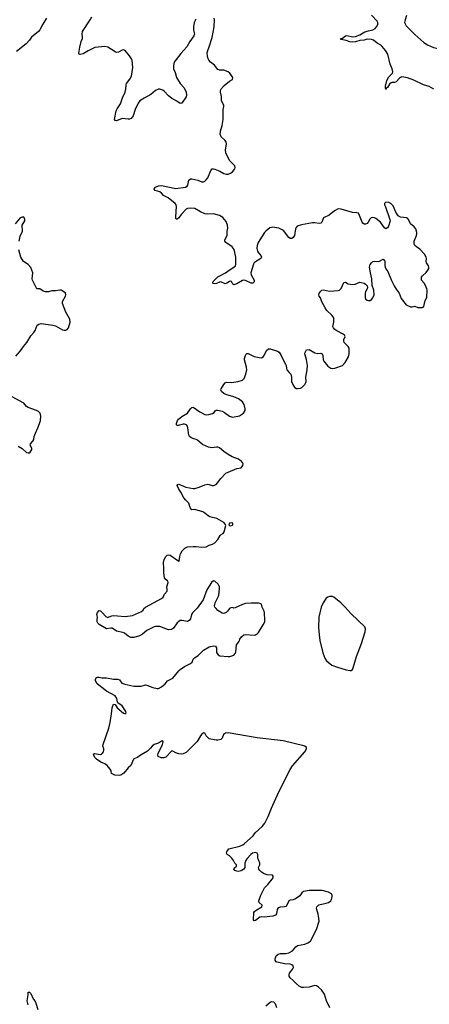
# Model space of a CAD drawing. Header units: inches. Extents: x 2005975 to 2217453, y 644152 to 846769.
# Tile 113 of 162: x 2121854 to 2127508, y 782481 to 796091. Entities that reach past the tile are written whole.
import ezdxf

# ---------------------------------------------------------------- set-up
doc = ezdxf.new("R2010")
doc.units = ezdxf.units.IN
doc.header["$MEASUREMENT"] = 0
doc.layers.add('C1728', color=7, linetype='Continuous')
doc.layers.add('C1729', color=7, linetype='Continuous')

msp = doc.modelspace()

# ---------------------------------------------------------------- linework, layer by layer
at = {"layer": 'C1728', "color": 6, "elevation": 300}
for points in [[(2126137, 782430), (2126090, 782529), (2126060, 782620), (2126020, 782680), (2125979, 782719), (2125950, 782738), (2125930, 782739), (2125850, 782719), (2125770, 782715), (2125750, 782715), (2125710, 782733), (2125670, 782767), (2125631, 782810), (2125588, 782848), (2125574, 782870), (2125573, 782890), (2125579, 782910), (2125624, 782970), (2125633, 782990), (2125630, 783011), (2125610, 783027), (2125590, 783035), (2125510, 783042), (2125410, 783062), (2125396, 783070), (2125381, 783090), (2125381, 783110), (2125393, 783150), (2125424, 783176), (2125456, 783184), (2125530, 783184), (2125570, 783192), (2125620, 783220), (2125666, 783274), (2125690, 783293), (2125790, 783313), (2125830, 783330), (2125870, 783356), (2125950, 783515), (2125987, 783630), (2125985, 783670), (2125975, 783725), (2125954, 783790), (2125951, 783810), (2125956, 783830), (2125985, 783855), (2126083, 783877), (2126119, 783890), (2126147, 783910), (2126159, 783930), (2126168, 783970), (2126167, 783990), (2126157, 784010), (2126119, 784030), (2126030, 784056), (2125850, 784054), (2125770, 784038), (2125750, 784021), (2125720, 783980), (2125663, 783937), (2125630, 783923), (2125590, 783920), (2125570, 783910), (2125542, 783850), (2125530, 783835), (2125510, 783826), (2125450, 783825), (2125424, 783816), (2125410, 783790), (2125399, 783730), (2125386, 783714), (2125350, 783701), (2125230, 783684), (2125190, 783692), (2125170, 783684), (2125110, 783640), (2125090, 783637), (2125082, 783650), (2125088, 783750), (2125096, 783764), (2125118, 783782), (2125196, 783830), (2125199, 783850), (2125160, 783890), (2125154, 783910), (2125184, 783990), (2125232, 784090), (2125281, 784139), (2125338, 784210), (2125351, 784230), (2125354, 784254), (2125344, 784264), (2125270, 784269), (2125230, 784283), (2125190, 784307), (2125168, 784330), (2125155, 784350), (2125149, 784370), (2125169, 784410), (2125169, 784430), (2125155, 784470), (2125145, 784485), (2125141, 784510), (2125143, 784550), (2125132, 784572), (2125110, 784579), (2125090, 784577), (2125069, 784570), (2125043, 784550), (2124990, 784494), (2124974, 784470), (2124961, 784430), (2124961, 784370), (2124949, 784350), (2124913, 784327), (2124870, 784319), (2124850, 784320), (2124824, 784330), (2124812, 784350), (2124816, 784364), (2124845, 784390), (2124847, 784410), (2124823, 784430), (2124806, 784470), (2124783, 784503), (2124750, 784531), (2124718, 784550), (2124708, 784570), (2124712, 784590), (2124743, 784630), (2124891, 784669), (2124933, 784687), (2124957, 784703), (2125079, 784810), (2125105, 784850), (2125200, 784940), (2125236, 784984), (2125285, 785075), (2125330, 785190), (2125430, 785418), (2125590, 785728), (2125622, 785778), (2125789, 785970), (2125812, 786010), (2125814, 786030), (2125810, 786036), (2125791, 786050), (2125775, 786055), (2125490, 786122), (2125130, 786166), (2124730, 786233), (2124694, 786230), (2124679, 786221), (2124669, 786210), (2124650, 786160), (2124630, 786143), (2124590, 786130), (2124566, 786130), (2124470, 786149), (2124430, 786190), (2124410, 786229), (2124390, 786232), (2124370, 786216), (2124350, 786191), (2124305, 786115), (2124287, 786093), (2124150, 785962), (2124110, 785944), (2124090, 785940), (2124050, 785942), (2124010, 785958), (2123970, 785982), (2123950, 785979), (2123870, 785897), (2123846, 785886), (2123806, 785886), (2123767, 785907), (2123760, 785930), (2123765, 785950), (2123824, 786070), (2123831, 786091), (2123833, 786113), (2123830, 786122), (2123823, 786117), (2123810, 786117), (2123782, 786098), (2123755, 786085), (2123709, 786070), (2123682, 786050), (2123660, 786020), (2123618, 785982), (2123530, 785930), (2123485, 785895), (2123423, 785870), (2123390, 785780), (2123351, 785749), (2123290, 785678), (2123250, 785648), (2123230, 785642), (2123169, 785650), (2123121, 785670), (2123115, 785710), (2123105, 785730), (2123061, 785781), (2123030, 785805), (2122975, 785830), (2122913, 785870), (2122894, 785890), (2122872, 785930), (2122879, 785941), (2122890, 785946), (2122965, 785935), (2122982, 785938), (2122994, 785946), (2123010, 785970), (2123016, 785990), (2123015, 786010), (2123003, 786050), (2123004, 786070), (2123084, 786296), (2123102, 786378), (2123122, 786498), (2123130, 786581), (2123150, 786630), (2123170, 786626), (2123201, 786581), (2123285, 786505), (2123310, 786497), (2123324, 786510), (2123318, 786530), (2123270, 786606), (2123208, 786650), (2123202, 786662), (2123197, 786710), (2123170, 786745), (2123050, 786809), (2122922, 786910), (2122901, 786950), (2122899, 786970), (2122908, 786992), (2122930, 787001), (2122950, 787001), (2122990, 786995), (2123050, 786993), (2123150, 786974), (2123210, 786973), (2123230, 786964), (2123262, 786922), (2123304, 786904), (2123430, 786880), (2123483, 786877), (2123530, 786880), (2123590, 786895), (2123610, 786893), (2123690, 786858), (2123750, 786846), (2123770, 786848), (2123813, 786870), (2123860, 786910), (2123895, 786950), (2123970, 786990), (2124050, 787091), (2124070, 787110), (2124130, 787149), (2124214, 787190), (2124236, 787210), (2124250, 787250), (2124267, 787270), (2124316, 787304), (2124390, 787377), (2124470, 787421), (2124530, 787434), (2124556, 787430), (2124572, 787410), (2124570, 787346), (2124595, 787310), (2124619, 787299), (2124730, 787287), (2124753, 787290), (2124810, 787309), (2124830, 787330), (2124837, 787350), (2124845, 787450), (2124879, 787490), (2124889, 787511), (2124892, 787530), (2124918, 787562), (2124950, 787588), (2124967, 787593), (2125090, 787585), (2125110, 787590), (2125130, 787601), (2125150, 787621), (2125216, 787724), (2125236, 787770), (2125239, 787790), (2125234, 787890), (2125230, 787913), (2125200, 787970), (2125190, 788010), (2125170, 788021), (2125150, 788024), (2125050, 788026), (2124970, 788021), (2124930, 788009), (2124830, 787960), (2124810, 787958), (2124790, 787965), (2124770, 787962), (2124750, 787953), (2124724, 787916), (2124704, 787896), (2124670, 787883), (2124650, 787887), (2124590, 787925), (2124564, 787950), (2124550, 787972), (2124545, 787990), (2124552, 788030), (2124603, 788130), (2124613, 788230), (2124610, 788251), (2124594, 788290), (2124550, 788331), (2124530, 788333), (2124504, 788310), (2124436, 788210), (2124387, 788070), (2124303, 787957), (2124240, 787890), (2124227, 787870), (2124210, 787810), (2124194, 787786), (2124170, 787772), (2124090, 787785), (2124070, 787784), (2124050, 787773), (2124030, 787753), (2123979, 787681), (2123950, 787662), (2123910, 787659), (2123870, 787670), (2123790, 787702), (2123730, 787704), (2123710, 787699), (2123610, 787650), (2123550, 787599), (2123510, 787574), (2123430, 787549), (2123390, 787551), (2123350, 787571), (2123299, 787610), (2123280, 787620), (2123190, 787639), (2123130, 787680), (2123110, 787682), (2123050, 787671), (2122950, 787730), (2122933, 787750), (2122924, 787770), (2122922, 787790), (2122930, 787830), (2122921, 787870), (2122930, 787898), (2122950, 787924), (2122970, 787919), (2122990, 787902), (2123042, 787842), (2123069, 787829), (2123090, 787835), (2123127, 787853), (2123150, 787857), (2123310, 787841), (2123410, 787855), (2123537, 787910), (2123558, 787930), (2123568, 787950), (2123590, 787970), (2123810, 788089), (2123833, 788110), (2123855, 788150), (2123890, 788190), (2123891, 788210), (2123884, 788250), (2123905, 788310), (2123897, 788330), (2123870, 788355), (2123855, 788375), (2123847, 788406), (2123843, 788450), (2123845, 788505), (2123840, 788590), (2123849, 788630), (2123871, 788670), (2123890, 788687), (2123906, 788694), (2123930, 788690), (2124037, 788617), (2124050, 788603), (2124057, 788610), (2124063, 788670), (2124073, 788710), (2124096, 788750), (2124134, 788786), (2124170, 788804), (2124250, 788811), (2124290, 788810), (2124370, 788799), (2124430, 788806), (2124470, 788829), (2124517, 788843), (2124550, 788861), (2124590, 788904), (2124621, 788959), (2124641, 788979), (2124661, 788990), (2124677, 789010), (2124699, 789099), (2124695, 789115), (2124670, 789143), (2124575, 789195), (2124478, 789218), (2124454, 789234), (2124412, 789272), (2124382, 789290), (2124270, 789320), (2124230, 789318), (2124223, 789323), (2124207, 789347), (2124190, 789408), (2124149, 789449), (2124122, 789482), (2124079, 789559), (2124050, 789601), (2124030, 789652), (2124036, 789664), (2124050, 789670), (2124149, 789629), (2124250, 789613), (2124270, 789613), (2124330, 789630), (2124410, 789660), (2124450, 789670), (2124470, 789668), (2124510, 789653), (2124530, 789650), (2124545, 789655), (2124570, 789671), (2124629, 789750), (2124699, 789821), (2124730, 789838), (2124850, 789887), (2124910, 789898), (2124935, 789930), (2124937, 789950), (2124931, 789970), (2124910, 789991), (2124897, 790000)], [(2121972, 782472), (2121959, 782530), (2121970, 782610), (2121970, 782651), (2121990, 782651), (2122010, 782631), (2122038, 782558), (2122050, 782546), (2122070, 782511), (2122105, 782410)], [(2125250, 782460), (2125310, 782510), (2125330, 782518), (2125356, 782516), (2125381, 782490), (2125398, 782438)]]:
    msp.add_lwpolyline(points, dxfattribs=at)
for points in [[(2124776, 789136), (2124751, 789130), (2124743, 789110), (2124750, 789101), (2124770, 789093), (2124790, 789104), (2124796, 789110), (2124796, 789130)], [(2126170, 788120), (2126130, 788120), (2126109, 788111), (2126087, 788093), (2126042, 788030), (2126017, 787970), (2125983, 787830), (2125980, 787690), (2125986, 787590), (2125997, 787510), (2126037, 787337), (2126065, 787265), (2126088, 787230), (2126163, 787170), (2126240, 787140), (2126362, 787102), (2126410, 787094), (2126430, 787097), (2126449, 787111), (2126459, 787130), (2126505, 787290), (2126574, 787466), (2126624, 787630), (2126630, 787670), (2126617, 787697), (2126430, 787880), (2126349, 787970), (2126288, 788030), (2126190, 788111)]]:
    msp.add_lwpolyline(points, close=True, dxfattribs=at)
at = {"layer": 'C1729', "color": 6}
for points, elevation in [([(2122226, 796114), (2122172, 796028), (2122132, 795950), (2122113, 795927), (2122019, 795850), (2121989, 795810), (2121941, 795759), (2121810, 795651)], 300), ([(2124284, 796096), (2124262, 796050), (2124251, 795990), (2124251, 795950), (2124264, 795910), (2124265, 795890), (2124257, 795870), (2124201, 795790), (2124162, 795718), (2124078, 795622), (2123998, 795522), (2123980, 795490), (2123976, 795450), (2123979, 795410), (2124000, 795360), (2124018, 795290), (2124070, 795210), (2124125, 795150), (2124153, 795087), (2124156, 795050), (2124150, 795023), (2124090, 794937), (2124070, 794932), (2124025, 794965), (2123950, 795008), (2123910, 795037), (2123850, 795102), (2123830, 795115), (2123790, 795129), (2123770, 795129), (2123730, 795113), (2123662, 795058), (2123570, 795008), (2123512, 794968), (2123490, 794935), (2123450, 794850), (2123420, 794760), (2123395, 794725), (2123370, 794716), (2123350, 794714), (2123270, 794725), (2123190, 794695), (2123170, 794697), (2123164, 794710), (2123188, 794830), (2123201, 794859), (2123245, 794930), (2123271, 795010), (2123311, 795090), (2123321, 795130), (2123322, 795190), (2123328, 795210), (2123374, 795270), (2123396, 795310), (2123416, 795430), (2123405, 795530), (2123398, 795550), (2123371, 795591), (2123310, 795663), (2123293, 795673), (2123270, 795668), (2123219, 795641), (2123190, 795638), (2123170, 795645), (2123070, 795709), (2123030, 795722), (2122890, 795705), (2122799, 795661), (2122730, 795620), (2122690, 795609), (2122676, 795616), (2122671, 795630), (2122682, 795710), (2122701, 795790), (2122720, 795830), (2122723, 795850), (2122716, 795890), (2122721, 795930), (2122828, 796090), (2122849, 796130)], 300), ([(2124897, 790000), (2124875, 790015), (2124789, 790050), (2124730, 790082), (2124670, 790122), (2124610, 790173), (2124590, 790180), (2124570, 790181), (2124508, 790172), (2124460, 790180), (2124377, 790217), (2124310, 790277), (2124290, 790289), (2124242, 790302), (2124216, 790316), (2124199, 790330), (2124187, 790350), (2124176, 790450), (2124170, 790473), (2124156, 790490), (2124130, 790500), (2124110, 790500), (2124043, 790483), (2124030, 790483), (2124018, 790490), (2124017, 790510), (2124034, 790550), (2124048, 790570), (2124090, 790607), (2124170, 790650), (2124210, 790710), (2124230, 790730), (2124250, 790733), (2124339, 790670), (2124410, 790634), (2124430, 790629), (2124467, 790633), (2124514, 790646), (2124537, 790663), (2124554, 790686), (2124567, 790693), (2124586, 790694), (2124650, 790682), (2124683, 790663), (2124750, 790610), (2124790, 790597), (2124890, 790616), (2124943, 790650), (2124966, 790690), (2124967, 790710), (2124954, 790770), (2124928, 790810), (2124876, 790850), (2124810, 790880), (2124701, 790910), (2124670, 790925), (2124642, 790950), (2124632, 790972), (2124634, 790990), (2124674, 791050), (2124690, 791070), (2124710, 791082), (2124778, 791078), (2124870, 791090), (2124929, 791110), (2124952, 791130), (2124978, 791190), (2124990, 791250), (2124987, 791290), (2124957, 791390), (2124958, 791410), (2124976, 791464), (2124990, 791475), (2125010, 791476), (2125090, 791434), (2125160, 791420), (2125190, 791419), (2125213, 791430), (2125228, 791450), (2125262, 791518), (2125290, 791542), (2125310, 791543), (2125411, 791511), (2125434, 791494), (2125463, 791450), (2125500, 791370), (2125525, 791330), (2125532, 791310), (2125535, 791270), (2125542, 791250), (2125576, 791216), (2125595, 791190), (2125606, 791150), (2125608, 791088), (2125632, 791030), (2125650, 791007), (2125670, 790995), (2125690, 790992), (2125730, 790996), (2125750, 791008), (2125792, 791050), (2125805, 791075), (2125808, 791092), (2125803, 791150), (2125823, 791250), (2125828, 791310), (2125815, 791395), (2125790, 791470), (2125793, 791490), (2125814, 791526), (2125850, 791530), (2125930, 791484), (2125970, 791477), (2126010, 791482), (2126030, 791471), (2126038, 791450), (2126044, 791390), (2126053, 791373), (2126110, 791304), (2126150, 791274), (2126170, 791269), (2126206, 791274), (2126310, 791312), (2126347, 791353), (2126391, 791430), (2126401, 791470), (2126404, 791530), (2126400, 791550), (2126390, 791572), (2126334, 791630), (2126327, 791650), (2126330, 791670), (2126347, 791710), (2126337, 791730), (2126310, 791751), (2126230, 791791), (2126204, 791810), (2126187, 791830), (2126179, 791850), (2126192, 791912), (2126190, 791970), (2126165, 792005), (2126094, 792070), (2126070, 792106), (2126024, 792190), (2126005, 792245), (2125988, 792270), (2125982, 792290), (2125987, 792310), (2126010, 792340), (2126026, 792354), (2126050, 792359), (2126130, 792340), (2126250, 792347), (2126267, 792353), (2126290, 792376), (2126330, 792460), (2126350, 792461), (2126390, 792440), (2126450, 792429), (2126485, 792435), (2126550, 792462), (2126570, 792459), (2126610, 792448), (2126630, 792436), (2126653, 792410), (2126655, 792390), (2126650, 792370), (2126629, 792330), (2126625, 792310), (2126623, 792250), (2126630, 792230), (2126650, 792213), (2126670, 792208), (2126690, 792210), (2126710, 792223), (2126730, 792245), (2126748, 792290), (2126745, 792350), (2126718, 792418), (2126715, 792510), (2126697, 792590), (2126685, 792670), (2126693, 792707), (2126710, 792731), (2126730, 792747), (2126750, 792753), (2126810, 792747), (2126870, 792779), (2126888, 792768), (2126894, 792750), (2126893, 792693), (2126898, 792670), (2126910, 792646), (2126937, 792610), (2126987, 792487), (2127024, 792410), (2127050, 792365), (2127092, 792310), (2127119, 792239), (2127187, 792150), (2127250, 792123), (2127270, 792121), (2127310, 792130), (2127350, 792114), (2127370, 792111), (2127410, 792114), (2127433, 792127), (2127452, 792208), (2127473, 792250), (2127480, 792350), (2127476, 792370), (2127457, 792417), (2127436, 792450), (2127403, 792490), (2127399, 792510), (2127403, 792530), (2127416, 792550), (2127463, 792597), (2127490, 792630), (2127501, 792650), (2127502, 792670), (2127497, 792690), (2127472, 792730), (2127467, 792750), (2127470, 792790), (2127463, 792810), (2127440, 792850), (2127379, 792919), (2127330, 792951), (2127311, 792970), (2127301, 792990), (2127300, 793030), (2127333, 793110), (2127337, 793130), (2127336, 793150), (2127321, 793201), (2127300, 793230), (2127247, 793267), (2127222, 793330), (2127209, 793349), (2127194, 793354), (2127110, 793362), (2127080, 793380), (2127045, 793430), (2127010, 793516), (2126978, 793550), (2126950, 793566), (2126910, 793571), (2126888, 793550), (2126889, 793530), (2126903, 793503), (2126965, 793330), (2126966, 793310), (2126944, 793236), (2126930, 793212), (2126910, 793202), (2126890, 793216), (2126835, 793290), (2126770, 793343), (2126752, 793352), (2126730, 793356), (2126704, 793350), (2126686, 793334), (2126665, 793290), (2126650, 793274), (2126630, 793265), (2126610, 793264), (2126590, 793279), (2126583, 793290), (2126546, 793386), (2126530, 793415), (2126510, 793422), (2126450, 793424), (2126290, 793472), (2126250, 793475), (2126199, 793450), (2126126, 793390), (2126050, 793351), (2126024, 793290), (2126010, 793278), (2125990, 793276), (2125930, 793285), (2125897, 793283), (2125745, 793255), (2125684, 793236), (2125670, 793219), (2125662, 793198), (2125646, 793110), (2125630, 793082), (2125610, 793067), (2125590, 793068), (2125570, 793080), (2125495, 793175), (2125470, 793193), (2125430, 793209), (2125350, 793221), (2125330, 793220), (2125308, 793212), (2125252, 793170), (2125232, 793148), (2125203, 793097), (2125168, 793050), (2125145, 793010), (2125132, 792970), (2125128, 792930), (2125139, 792890), (2125150, 792868), (2125182, 792830), (2125193, 792810), (2125184, 792790), (2125110, 792745), (2125092, 792730), (2125081, 792710), (2125045, 792590), (2125050, 792562), (2125090, 792490), (2125091, 792469), (2125072, 792450), (2125050, 792448), (2124970, 792486), (2124950, 792490), (2124930, 792486), (2124850, 792440), (2124810, 792427), (2124795, 792435), (2124777, 792470), (2124770, 792475), (2124750, 792471), (2124713, 792447), (2124690, 792442), (2124630, 792466), (2124610, 792464), (2124570, 792444), (2124550, 792439), (2124523, 792443), (2124518, 792450), (2124527, 792470), (2124570, 792520), (2124590, 792536), (2124697, 792590), (2124761, 792639), (2124811, 792670), (2124831, 792690), (2124838, 792710), (2124839, 792810), (2124814, 792914), (2124787, 792950), (2124700, 793010), (2124686, 793030), (2124687, 793050), (2124716, 793110), (2124718, 793170), (2124726, 793210), (2124724, 793250), (2124702, 793302), (2124657, 793357), (2124610, 793384), (2124530, 793406), (2124450, 793403), (2124410, 793409), (2124350, 793435), (2124270, 793479), (2124210, 793485), (2124170, 793482), (2124150, 793473), (2124083, 793397), (2124050, 793350), (2124030, 793332), (2124014, 793334), (2124008, 793348), (2124008, 793368), (2124019, 793510), (2124015, 793530), (2124001, 793550), (2123903, 793630), (2123841, 793661), (2123810, 793695), (2123790, 793710), (2123726, 793730), (2123710, 793750), (2123719, 793770), (2123738, 793782), (2123770, 793794), (2123810, 793800), (2124010, 793757), (2124144, 793776), (2124168, 793790), (2124177, 793803), (2124188, 793872), (2124210, 793890), (2124230, 793890), (2124314, 793874), (2124370, 793852), (2124390, 793850), (2124410, 793859), (2124430, 793876), (2124450, 793905), (2124492, 794008), (2124510, 794028), (2124530, 794030), (2124550, 794024), (2124617, 793997), (2124670, 793966), (2124710, 793954), (2124730, 793956), (2124763, 793970), (2124792, 793990), (2124825, 794030), (2124829, 794050), (2124823, 794070), (2124750, 794144), (2124699, 794250), (2124695, 794290), (2124711, 794370), (2124703, 794403), (2124686, 794426), (2124633, 794473), (2124621, 794510), (2124624, 794550), (2124650, 794630), (2124661, 794710), (2124665, 794750), (2124664, 794850), (2124670, 794890), (2124670, 794910), (2124640, 794970), (2124638, 795030), (2124624, 795090), (2124627, 795110), (2124640, 795140), (2124678, 795182), (2124750, 795243), (2124790, 795265), (2124794, 795290), (2124755, 795350), (2124730, 795368), (2124672, 795392), (2124610, 795392), (2124590, 795404), (2124543, 795463), (2124490, 795505), (2124467, 795530), (2124456, 795550), (2124447, 795590), (2124444, 795630), (2124447, 795650), (2124476, 795730), (2124510, 795844), (2124540, 795990), (2124545, 796090), (2124540, 796110)], 300), ([(2127570, 795131), (2127506, 795166), (2127430, 795192), (2127297, 795257), (2127206, 795286), (2127130, 795299), (2127110, 795294), (2127095, 795285), (2127050, 795233), (2127030, 795223), (2126990, 795223), (2126982, 795218), (2126961, 795199), (2126930, 795154), (2126916, 795144), (2126910, 795128), (2126904, 795144), (2126903, 795170), (2126921, 795250), (2126950, 795301), (2126999, 795350), (2127006, 795370), (2126994, 795414), (2126970, 795475), (2126934, 795614), (2126905, 795665), (2126859, 795719), (2126839, 795739), (2126790, 795765), (2126736, 795810), (2126710, 795819), (2126650, 795821), (2126610, 795808), (2126550, 795805), (2126490, 795785), (2126450, 795779), (2126410, 795784), (2126363, 795803), (2126290, 795818), (2126282, 795830), (2126310, 795836), (2126350, 795866), (2126370, 795874), (2126450, 795855), (2126490, 795858), (2126550, 795881), (2126619, 795921), (2126670, 795937), (2126730, 795949), (2126763, 795970), (2126783, 795997), (2126797, 796030), (2126797, 796050), (2126788, 796070), (2126712, 796152)], 200), ([(2127196, 796150), (2127173, 796090), (2127167, 796050), (2127173, 796033), (2127190, 796007), (2127310, 795885), (2127435, 795775), (2127484, 795744), (2127566, 795706), (2127630, 795694), (2127670, 795678), (2127690, 795674), (2127710, 795678), (2127716, 795684), (2127742, 795770), (2127780, 795840), (2127837, 795970), (2127850, 796060), (2127887, 796133)], 200), ([(2121846, 793030), (2121860, 793100), (2121892, 793168), (2121890, 793250), (2121923, 793310), (2121925, 793330), (2121916, 793356), (2121910, 793362), (2121890, 793361), (2121861, 793350), (2121791, 793270)], 400), ([(2121799, 791441), (2121866, 791514), (2121905, 791575), (2121952, 791630), (2122010, 791721), (2122050, 791765), (2122067, 791793), (2122097, 791870), (2122116, 791884), (2122150, 791893), (2122312, 791870), (2122350, 791860), (2122446, 791806), (2122470, 791798), (2122490, 791799), (2122511, 791809), (2122527, 791830), (2122550, 791910), (2122546, 791950), (2122490, 792049), (2122443, 792170), (2122446, 792194), (2122487, 792270), (2122492, 792290), (2122484, 792310), (2122464, 792330), (2122428, 792350), (2122410, 792352), (2122350, 792343), (2122297, 792343), (2122250, 792331), (2122210, 792328), (2122179, 792339), (2122130, 792372), (2122090, 792369), (2122030, 792490), (2122026, 792510), (2122034, 792590), (2122010, 792666), (2121970, 792707), (2121907, 792747), (2121869, 792809), (2121842, 792910)], 400), ([(2121834, 790194), (2121886, 790166), (2121950, 790110), (2121970, 790103), (2121994, 790106), (2122010, 790126), (2122021, 790150), (2122021, 790170), (2121998, 790210), (2122004, 790230), (2122037, 790263), (2122051, 790289), (2122056, 790330), (2122070, 790376), (2122106, 790450), (2122128, 790510), (2122139, 790550), (2122147, 790610), (2122135, 790650), (2122113, 790674), (2122086, 790690), (2121970, 790731), (2121950, 790744), (2121910, 790791), (2121750, 790877)], 400)]:
    msp.add_lwpolyline(points, dxfattribs=dict(at, elevation=elevation))

doc.saveas('drawing.dxf')
